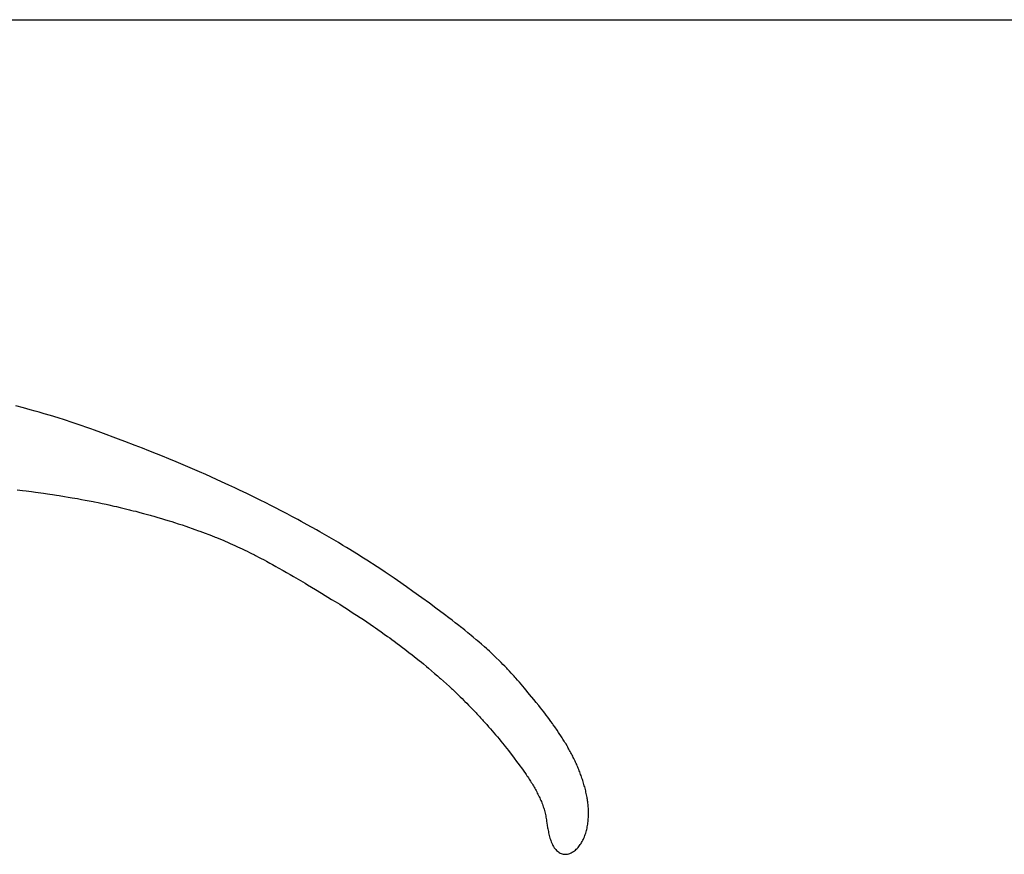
# Model space of a CAD drawing. Header units: inches. Extents: x 0 to 16, y 0 to 10.
# Tile 25 of 37: x 13.958 to 14.275, y 1.648 to 1.916. Entities that reach past the tile are written whole.
import ezdxf

# ---------------------------------------------------------------- set-up
doc = ezdxf.new("R2010")
doc.units = ezdxf.units.IN
doc.header["$LTSCALE"] = 0.935
doc.header["$MEASUREMENT"] = 0
doc.layers.get('0').update_dxf_attribs({"linetype": 'CONTINUOUS'})
doc.styles.get("Standard").update_dxf_attribs({"font": 'txt', "width": 0.8})

# ---------------------------------------------------------------- blocks, each defined once
blk = doc.blocks.new('*T23')
at = {"color": 2, "linetype": 'Continuous'}
for p, q in [((0, 0), (2.75, 0)), ((0, 0), (0, -1.875)), ((2.75, 0), (2.75, -1.875)), ((0, -0.75), (2.75, -0.75)), ((0, -1.25), (2.75, -1.25)), ((1.375, -1.25), (1.375, -1.5625)), ((0, -1.5625), (2.75, -1.5625)), ((0, -1.875), (2.75, -1.875))]:
    blk.add_line(p, q, dxfattribs=at)
at = {"color": 2, "linetype": 'Continuous', "attachment_point": 2, "line_spacing_factor": 0.9}
for s, insert, char_height, width in [('Apogee® Bonder', (1.375, -0.82812), 0.15625, 3.5), ('A', (0.6875, -1.32812), 0.15625, 0.25), ('A-TB', (2.0625, -1.32812), 0.15625, 1), ('\\Q15.0;ALL DIMENSIONS ARE IN INCHES', (1.375, -1.64354), 0.0825, 3.696)]:
    blk.add_mtext(s, dxfattribs=dict(at, insert=insert, char_height=char_height, width=width))

msp = doc.modelspace()

# ---------------------------------------------------------------- linework, layer by layer
at = {"color": 2, "linetype": 'Continuous'}
for p, q in [((13.95954, 1.79163), (13.95705, 1.79229)), ((13.9616, 1.79106), (13.95954, 1.79163)), ((13.96325, 1.7906), (13.9616, 1.79106)), ((13.96449, 1.79025), (13.96325, 1.7906)), ((13.96613, 1.78977), (13.96449, 1.79025)), ((13.96817, 1.78916), (13.96613, 1.78977)), ((13.97062, 1.78841), (13.96817, 1.78916)), ((13.97266, 1.78777), (13.97062, 1.78841)), ((13.97509, 1.78698), (13.97266, 1.78777)), ((13.97711, 1.78631), (13.97509, 1.78698)), ((13.97831, 1.7859), (13.97711, 1.78631)), ((13.97952, 1.78548), (13.97831, 1.7859)), ((13.98112, 1.78491), (13.97952, 1.78548)), ((13.98232, 1.78448), (13.98112, 1.78491)), ((13.98435, 1.78374), (13.98232, 1.78448)), ((13.99007, 1.78161), (13.98435, 1.78374)), ((13.99211, 1.78084), (13.99007, 1.78161)), ((13.99535, 1.77959), (13.99211, 1.78084)), ((13.99777, 1.77865), (13.99535, 1.77959)), ((13.99978, 1.77785), (13.99777, 1.77865)), ((14.00219, 1.77689), (13.99978, 1.77785)), ((14.00419, 1.77608), (14.00219, 1.77689)), ((14.00618, 1.77527), (14.00419, 1.77608)), ((14.00857, 1.77428), (14.00618, 1.77527)), ((14.01529, 1.77142), (14.00857, 1.77428)), ((14.01607, 1.77107), (14.01529, 1.77142)), ((14.01803, 1.77021), (14.01607, 1.77107)), ((14.02155, 1.76864), (14.01803, 1.77021)), ((14.02311, 1.76793), (14.02155, 1.76864)), ((14.02544, 1.76686), (14.02311, 1.76793)), ((13.95745, 1.76536), (13.95914, 1.76515)), ((13.95914, 1.76515), (13.96041, 1.765)), ((13.96041, 1.765), (13.9621, 1.76478)), ((13.9621, 1.76478), (13.96337, 1.76461)), ((14.02738, 1.76595), (14.02544, 1.76686)), ((14.02893, 1.76522), (14.02738, 1.76595)), ((14.03124, 1.76412), (14.02893, 1.76522)), ((13.96337, 1.76461), (13.96421, 1.76449)), ((13.96421, 1.76449), (13.9659, 1.76426)), ((13.9659, 1.76426), (13.96717, 1.76407)), ((13.96717, 1.76407), (13.96801, 1.76395)), ((13.96801, 1.76395), (13.96885, 1.76382)), ((13.96885, 1.76382), (13.97012, 1.76362)), ((13.97012, 1.76362), (13.97096, 1.76349)), ((13.97096, 1.76349), (13.97264, 1.76322)), ((13.97264, 1.76322), (13.9739, 1.76301)), ((13.9739, 1.76301), (13.97516, 1.76279)), ((13.97516, 1.76279), (13.97684, 1.76249)), ((13.97684, 1.76249), (13.97809, 1.76226)), ((13.97809, 1.76226), (13.97935, 1.76203)), ((13.97935, 1.76203), (13.9806, 1.76179)), ((13.9806, 1.76179), (13.98186, 1.76154)), ((14.03508, 1.76224), (14.03124, 1.76412)), ((14.03775, 1.76091), (14.03508, 1.76224)), ((13.98186, 1.76154), (13.98228, 1.76146)), ((13.98228, 1.76146), (13.98353, 1.7612)), ((13.98353, 1.7612), (13.98478, 1.76094)), ((13.98478, 1.76094), (13.98603, 1.76067)), ((13.98603, 1.76067), (13.98687, 1.76049)), ((13.98687, 1.76049), (13.98853, 1.76012)), ((13.98853, 1.76012), (13.98936, 1.75993)), ((13.98936, 1.75993), (13.99061, 1.75964)), ((13.99061, 1.75964), (13.99186, 1.75934)), ((13.99186, 1.75934), (13.99227, 1.75924)), ((13.99227, 1.75924), (13.99352, 1.75894)), ((13.99352, 1.75894), (13.99393, 1.75883)), ((13.99393, 1.75883), (13.99476, 1.75862)), ((13.99476, 1.75862), (13.99559, 1.75841)), ((13.99559, 1.75841), (13.99684, 1.75808)), ((14.03852, 1.76052), (14.03775, 1.76091)), ((14.04421, 1.75758), (14.03852, 1.76052)), ((13.99684, 1.75808), (13.99808, 1.75775)), ((13.99808, 1.75775), (13.99932, 1.75741)), ((13.99932, 1.75741), (14.00015, 1.75718)), ((14.00015, 1.75718), (14.00056, 1.75707)), ((14.00056, 1.75707), (14.00138, 1.75683)), ((14.00138, 1.75683), (14.00262, 1.75647)), ((14.00262, 1.75647), (14.00386, 1.75611)), ((14.00386, 1.75611), (14.0051, 1.75573)), ((14.0051, 1.75573), (14.00633, 1.75535)), ((14.00633, 1.75535), (14.00715, 1.75509)), ((14.04572, 1.75678), (14.04421, 1.75758)), ((14.0476, 1.75577), (14.04572, 1.75678)), ((14.04873, 1.75515), (14.0476, 1.75577)), ((14.00715, 1.75509), (14.00798, 1.75483)), ((14.00798, 1.75483), (14.00921, 1.75443)), ((14.00921, 1.75443), (14.01044, 1.75402)), ((14.01044, 1.75402), (14.01167, 1.7536)), ((14.01167, 1.7536), (14.01249, 1.75332)), ((14.01249, 1.75332), (14.01372, 1.75289)), ((14.01372, 1.75289), (14.01454, 1.7526)), ((14.01454, 1.7526), (14.01577, 1.75216)), ((14.01577, 1.75216), (14.01618, 1.75201)), ((14.05061, 1.75412), (14.04873, 1.75515)), ((14.0536, 1.75245), (14.05061, 1.75412)), ((14.05472, 1.75182), (14.0536, 1.75245)), ((14.01618, 1.75201), (14.017, 1.7517)), ((14.017, 1.7517), (14.01781, 1.7514)), ((14.01781, 1.7514), (14.01904, 1.75093)), ((14.01904, 1.75093), (14.01985, 1.75061)), ((14.01985, 1.75061), (14.02108, 1.75013)), ((14.02108, 1.75013), (14.02148, 1.74997)), ((14.02148, 1.74997), (14.02228, 1.74965)), ((14.02228, 1.74965), (14.02308, 1.74932)), ((14.02308, 1.74932), (14.02387, 1.74899)), ((14.02387, 1.74899), (14.02427, 1.74882)), ((14.05621, 1.75096), (14.05472, 1.75182)), ((14.05769, 1.7501), (14.05621, 1.75096)), ((14.05917, 1.74923), (14.05769, 1.7501)), ((14.06065, 1.74836), (14.05917, 1.74923)), ((14.02427, 1.74882), (14.02506, 1.74848)), ((14.02506, 1.74848), (14.02585, 1.74813)), ((14.02585, 1.74813), (14.02664, 1.74778)), ((14.02664, 1.74778), (14.02742, 1.74742)), ((14.02742, 1.74742), (14.02782, 1.74724)), ((14.02782, 1.74724), (14.02821, 1.74706)), ((14.02821, 1.74706), (14.02899, 1.7467)), ((14.02899, 1.7467), (14.02978, 1.74633)), ((14.02978, 1.74633), (14.03056, 1.74595)), ((14.03056, 1.74595), (14.03134, 1.74557)), ((14.06213, 1.74747), (14.06065, 1.74836)), ((14.06323, 1.7468), (14.06213, 1.74747)), ((14.06434, 1.74613), (14.06323, 1.7468)), ((14.06654, 1.74477), (14.06434, 1.74613)), ((14.03134, 1.74557), (14.03212, 1.74519)), ((14.03212, 1.74519), (14.03251, 1.74499)), ((14.03251, 1.74499), (14.03367, 1.74441)), ((14.03367, 1.74441), (14.03406, 1.74421)), ((14.03406, 1.74421), (14.03522, 1.74361)), ((14.03522, 1.74361), (14.0356, 1.74341)), ((14.0356, 1.74341), (14.03676, 1.74281)), ((14.03676, 1.74281), (14.03753, 1.7424)), ((14.06874, 1.74339), (14.06654, 1.74477)), ((14.06983, 1.74269), (14.06874, 1.74339)), ((14.07311, 1.74057), (14.06983, 1.74269)), ((14.03753, 1.7424), (14.03868, 1.74178)), ((14.03868, 1.74178), (14.03944, 1.74136)), ((14.03944, 1.74136), (14.04059, 1.74073)), ((14.04059, 1.74073), (14.04135, 1.74031)), ((14.04135, 1.74031), (14.04287, 1.73945)), ((14.04287, 1.73945), (14.044, 1.7388)), ((14.07492, 1.73937), (14.07311, 1.74057)), ((14.044, 1.7388), (14.04514, 1.73815)), ((14.04514, 1.73815), (14.04627, 1.7375)), ((14.04627, 1.7375), (14.04777, 1.73662)), ((14.04777, 1.73662), (14.04852, 1.73617)), ((14.07564, 1.73888), (14.07492, 1.73937)), ((14.07853, 1.73693), (14.07564, 1.73888)), ((14.07961, 1.73618), (14.07853, 1.73693)), ((14.04852, 1.73617), (14.05001, 1.73529)), ((14.05001, 1.73529), (14.05075, 1.73484)), ((14.05075, 1.73484), (14.05335, 1.73328)), ((14.05335, 1.73328), (14.05519, 1.73216)), ((14.08248, 1.73418), (14.07961, 1.73618)), ((14.08461, 1.73266), (14.08248, 1.73418)), ((14.05519, 1.73216), (14.05849, 1.73013)), ((14.05849, 1.73013), (14.0596, 1.72945)), ((14.08743, 1.73064), (14.08461, 1.73266)), ((14.08989, 1.72887), (14.08743, 1.73064)), ((14.0596, 1.72945), (14.06033, 1.729)), ((14.06033, 1.729), (14.06107, 1.72854)), ((14.06107, 1.72854), (14.06216, 1.72785)), ((14.06216, 1.72785), (14.06326, 1.72715)), ((14.06326, 1.72715), (14.06435, 1.72646)), ((14.09199, 1.72733), (14.08989, 1.72887)), ((14.09477, 1.72526), (14.09199, 1.72733)), ((14.06435, 1.72646), (14.06543, 1.72575)), ((14.06543, 1.72575), (14.06652, 1.72505)), ((14.06652, 1.72505), (14.0676, 1.72434)), ((14.0676, 1.72434), (14.06867, 1.72362)), ((14.06867, 1.72362), (14.06974, 1.7229)), ((14.09615, 1.72422), (14.09477, 1.72526)), ((14.09718, 1.72343), (14.09615, 1.72422)), ((14.06974, 1.7229), (14.07081, 1.72218)), ((14.07081, 1.72218), (14.07188, 1.72145)), ((14.07188, 1.72145), (14.07258, 1.72096)), ((14.07258, 1.72096), (14.07329, 1.72047)), ((14.07329, 1.72047), (14.07434, 1.71974)), ((14.09821, 1.72264), (14.09718, 1.72343)), ((14.0989, 1.7221), (14.09821, 1.72264)), ((14.10026, 1.72103), (14.0989, 1.7221)), ((14.10059, 1.72076), (14.10026, 1.72103)), ((14.10127, 1.72022), (14.10059, 1.72076)), ((14.07434, 1.71974), (14.07539, 1.71899)), ((14.07539, 1.71899), (14.07644, 1.71824)), ((14.07644, 1.71824), (14.07714, 1.71774)), ((14.07714, 1.71774), (14.07783, 1.71724)), ((14.10228, 1.7194), (14.10127, 1.72022)), ((14.10328, 1.71858), (14.10228, 1.7194)), ((14.10394, 1.71802), (14.10328, 1.71858)), ((14.10494, 1.71718), (14.10394, 1.71802)), ((14.07783, 1.71724), (14.07852, 1.71673)), ((14.07852, 1.71673), (14.07955, 1.71597)), ((14.07955, 1.71597), (14.08024, 1.71546)), ((14.08024, 1.71546), (14.08126, 1.71468)), ((14.08126, 1.71468), (14.08195, 1.71417)), ((14.08195, 1.71417), (14.08262, 1.71365)), ((14.10526, 1.7169), (14.10494, 1.71718)), ((14.10592, 1.71634), (14.10526, 1.7169)), ((14.10657, 1.71577), (14.10592, 1.71634)), ((14.10755, 1.71491), (14.10657, 1.71577)), ((14.10819, 1.71434), (14.10755, 1.71491)), ((14.10851, 1.71405), (14.10819, 1.71434)), ((14.08262, 1.71365), (14.0833, 1.71312)), ((14.0833, 1.71312), (14.08431, 1.71233)), ((14.08431, 1.71233), (14.08498, 1.71181)), ((14.08498, 1.71181), (14.08565, 1.71127)), ((14.08565, 1.71127), (14.08665, 1.71047)), ((14.10915, 1.71346), (14.10851, 1.71405)), ((14.10978, 1.71288), (14.10915, 1.71346)), ((14.11042, 1.71228), (14.10978, 1.71288)), ((14.11104, 1.71169), (14.11042, 1.71228)), ((14.11135, 1.71139), (14.11104, 1.71169)), ((14.11229, 1.71048), (14.11135, 1.71139)), ((14.08665, 1.71047), (14.08731, 1.70993)), ((14.08731, 1.70993), (14.08798, 1.70939)), ((14.08798, 1.70939), (14.08896, 1.70858)), ((14.08896, 1.70858), (14.08962, 1.70803)), ((14.08962, 1.70803), (14.0906, 1.7072)), ((14.11259, 1.71018), (14.11229, 1.71048)), ((14.1129, 1.70988), (14.11259, 1.71018)), ((14.11351, 1.70926), (14.1129, 1.70988)), ((14.11412, 1.70864), (14.11351, 1.70926)), ((14.11472, 1.70802), (14.11412, 1.70864)), ((14.11502, 1.70771), (14.11472, 1.70802)), ((14.0906, 1.7072), (14.09157, 1.70637)), ((14.09157, 1.70637), (14.09254, 1.70553)), ((14.09254, 1.70553), (14.09318, 1.70497)), ((14.09318, 1.70497), (14.0935, 1.70469)), ((14.0935, 1.70469), (14.09445, 1.70383)), ((14.11561, 1.70708), (14.11502, 1.70771)), ((14.1162, 1.70644), (14.11561, 1.70708)), ((14.1165, 1.70612), (14.1162, 1.70644)), ((14.11708, 1.70548), (14.1165, 1.70612)), ((14.11737, 1.70515), (14.11708, 1.70548)), ((14.11766, 1.70483), (14.11737, 1.70515)), ((14.11823, 1.70417), (14.11766, 1.70483)), ((14.09445, 1.70383), (14.09541, 1.70297)), ((14.09541, 1.70297), (14.09635, 1.70211)), ((14.09635, 1.70211), (14.09698, 1.70153)), ((14.09698, 1.70153), (14.09729, 1.70124)), ((14.1188, 1.70351), (14.11823, 1.70417)), ((14.12043, 1.70157), (14.1188, 1.70351)), ((14.12206, 1.69963), (14.12043, 1.70157)), ((14.09729, 1.70124), (14.09822, 1.70036)), ((14.09822, 1.70036), (14.09915, 1.69947)), ((14.09915, 1.69947), (14.09976, 1.69888)), ((14.09976, 1.69888), (14.10037, 1.69828)), ((14.12341, 1.69799), (14.12206, 1.69963)), ((14.10037, 1.69828), (14.10098, 1.69768)), ((14.10098, 1.69768), (14.10129, 1.69738)), ((14.10129, 1.69738), (14.10189, 1.69677)), ((14.10189, 1.69677), (14.10249, 1.69616)), ((14.10249, 1.69616), (14.10279, 1.69586)), ((14.10279, 1.69586), (14.10339, 1.69524)), ((14.10339, 1.69524), (14.10428, 1.69432)), ((14.12422, 1.697), (14.12341, 1.69799)), ((14.12502, 1.696), (14.12422, 1.697)), ((14.12556, 1.69533), (14.12502, 1.696)), ((14.12609, 1.69466), (14.12556, 1.69533)), ((14.10428, 1.69432), (14.10487, 1.69369)), ((14.10487, 1.69369), (14.10517, 1.69338)), ((14.10517, 1.69338), (14.10604, 1.69244)), ((14.10604, 1.69244), (14.10633, 1.69212)), ((14.10633, 1.69212), (14.10691, 1.69149)), ((14.12661, 1.69398), (14.12609, 1.69466)), ((14.12713, 1.69331), (14.12661, 1.69398)), ((14.12739, 1.69297), (14.12713, 1.69331)), ((14.12791, 1.69229), (14.12739, 1.69297)), ((14.12842, 1.6916), (14.12791, 1.69229)), ((14.10691, 1.69149), (14.1072, 1.69117)), ((14.1072, 1.69117), (14.10778, 1.69053)), ((14.10778, 1.69053), (14.10835, 1.68989)), ((14.10835, 1.68989), (14.10892, 1.68924)), ((14.10892, 1.68924), (14.10949, 1.68859)), ((14.12893, 1.69091), (14.12842, 1.6916)), ((14.12943, 1.69022), (14.12893, 1.69091)), ((14.12968, 1.68987), (14.12943, 1.69022)), ((14.13017, 1.68917), (14.12968, 1.68987)), ((14.13042, 1.68882), (14.13017, 1.68917)), ((14.10949, 1.68859), (14.11005, 1.68794)), ((14.11005, 1.68794), (14.11061, 1.68728)), ((14.11061, 1.68728), (14.11117, 1.68662)), ((14.11117, 1.68662), (14.11172, 1.68595)), ((14.11172, 1.68595), (14.11227, 1.68529)), ((14.13066, 1.68847), (14.13042, 1.68882)), ((14.1309, 1.68812), (14.13066, 1.68847)), ((14.13138, 1.68741), (14.1309, 1.68812)), ((14.13162, 1.68706), (14.13138, 1.68741)), ((14.13208, 1.68634), (14.13162, 1.68706)), ((14.13254, 1.68562), (14.13208, 1.68634)), ((14.11227, 1.68529), (14.11282, 1.68461)), ((14.11282, 1.68461), (14.11336, 1.68394)), ((14.11336, 1.68394), (14.1139, 1.68326)), ((14.1139, 1.68326), (14.11417, 1.68292)), ((14.11417, 1.68292), (14.11471, 1.68223)), ((14.13277, 1.68526), (14.13254, 1.68562)), ((14.13322, 1.68454), (14.13277, 1.68526)), ((14.13344, 1.68418), (14.13322, 1.68454)), ((14.13366, 1.68381), (14.13344, 1.68418)), ((14.13409, 1.68308), (14.13366, 1.68381)), ((14.1343, 1.68271), (14.13409, 1.68308)), ((14.13451, 1.68234), (14.1343, 1.68271)), ((14.11471, 1.68223), (14.11524, 1.68154)), ((14.11524, 1.68154), (14.1171, 1.67911)), ((14.13472, 1.68197), (14.13451, 1.68234)), ((14.13492, 1.6816), (14.13472, 1.68197)), ((14.13513, 1.68123), (14.13492, 1.6816)), ((14.13533, 1.68086), (14.13513, 1.68123)), ((14.13553, 1.68048), (14.13533, 1.68086)), ((14.13572, 1.6801), (14.13553, 1.68048)), ((14.13591, 1.67973), (14.13572, 1.6801)), ((14.1361, 1.67935), (14.13591, 1.67973)), ((14.13629, 1.67897), (14.1361, 1.67935)), ((14.1171, 1.67911), (14.11789, 1.67807)), ((14.11789, 1.67807), (14.11867, 1.67703)), ((14.11867, 1.67703), (14.11893, 1.67668)), ((14.11893, 1.67668), (14.11945, 1.67598)), ((14.13648, 1.67859), (14.13629, 1.67897)), ((14.13666, 1.67821), (14.13648, 1.67859)), ((14.13684, 1.67782), (14.13666, 1.67821)), ((14.13701, 1.67744), (14.13684, 1.67782)), ((14.13719, 1.67705), (14.13701, 1.67744)), ((14.13736, 1.67667), (14.13719, 1.67705)), ((14.13753, 1.67628), (14.13736, 1.67667)), ((14.13769, 1.67589), (14.13753, 1.67628)), ((14.11945, 1.67598), (14.11996, 1.67527)), ((14.11996, 1.67527), (14.12021, 1.67492)), ((14.12021, 1.67492), (14.12071, 1.67421)), ((14.12071, 1.67421), (14.12096, 1.67385)), ((14.12096, 1.67385), (14.1212, 1.6735)), ((14.1212, 1.6735), (14.12145, 1.67314)), ((14.12145, 1.67314), (14.12169, 1.67278)), ((14.13785, 1.6755), (14.13769, 1.67589)), ((14.13801, 1.6751), (14.13785, 1.6755)), ((14.13816, 1.67471), (14.13801, 1.6751)), ((14.13832, 1.67432), (14.13816, 1.67471)), ((14.13847, 1.67392), (14.13832, 1.67432)), ((14.13861, 1.67352), (14.13847, 1.67392)), ((14.13875, 1.67312), (14.13861, 1.67352)), ((14.13889, 1.67272), (14.13875, 1.67312)), ((14.12169, 1.67278), (14.12193, 1.67241)), ((14.12193, 1.67241), (14.12216, 1.67205)), ((14.12216, 1.67205), (14.12239, 1.67169)), ((14.12239, 1.67169), (14.12262, 1.67132)), ((14.12262, 1.67132), (14.12285, 1.67095)), ((14.12285, 1.67095), (14.12308, 1.67058)), ((14.12308, 1.67058), (14.1233, 1.67021)), ((14.1233, 1.67021), (14.12352, 1.66983)), ((14.13903, 1.67232), (14.13889, 1.67272)), ((14.13916, 1.67192), (14.13903, 1.67232)), ((14.13929, 1.67151), (14.13916, 1.67192)), ((14.13941, 1.67111), (14.13929, 1.67151)), ((14.13953, 1.6707), (14.13941, 1.67111)), ((14.13965, 1.67029), (14.13953, 1.6707)), ((14.13977, 1.66988), (14.13965, 1.67029)), ((14.13988, 1.66947), (14.13977, 1.66988)), ((14.12352, 1.66983), (14.12373, 1.66946)), ((14.12373, 1.66946), (14.12394, 1.66908)), ((14.12394, 1.66908), (14.12415, 1.6687)), ((14.12415, 1.6687), (14.12435, 1.66832)), ((14.12435, 1.66832), (14.12455, 1.66793)), ((14.12455, 1.66793), (14.12475, 1.66754)), ((14.12475, 1.66754), (14.12494, 1.66715)), ((14.12494, 1.66715), (14.12513, 1.66676)), ((14.12513, 1.66676), (14.12531, 1.66637)), ((14.13998, 1.66905), (14.13988, 1.66947)), ((14.14008, 1.66864), (14.13998, 1.66905)), ((14.14018, 1.66822), (14.14008, 1.66864)), ((14.14028, 1.6678), (14.14018, 1.66822)), ((14.14037, 1.66738), (14.14028, 1.6678)), ((14.14046, 1.66696), (14.14037, 1.66738)), ((14.14054, 1.66654), (14.14046, 1.66696)), ((14.12531, 1.66637), (14.12549, 1.66597)), ((14.12549, 1.66597), (14.12567, 1.66557)), ((14.12567, 1.66557), (14.12584, 1.66516)), ((14.12584, 1.66516), (14.126, 1.66476)), ((14.126, 1.66476), (14.12617, 1.66435)), ((14.12617, 1.66435), (14.12632, 1.66394)), ((14.12632, 1.66394), (14.12647, 1.66352)), ((14.14061, 1.66618), (14.14054, 1.66654)), ((14.14067, 1.66581), (14.14061, 1.66618)), ((14.14072, 1.66543), (14.14067, 1.66581)), ((14.14078, 1.66505), (14.14072, 1.66543)), ((14.14082, 1.66466), (14.14078, 1.66505)), ((14.14087, 1.66427), (14.14082, 1.66466)), ((14.1409, 1.66387), (14.14087, 1.66427)), ((14.14093, 1.66346), (14.1409, 1.66387)), ((14.12647, 1.66352), (14.12661, 1.66312)), ((14.12661, 1.66312), (14.12674, 1.66271)), ((14.12674, 1.66271), (14.12685, 1.66229)), ((14.12685, 1.66229), (14.12696, 1.66188)), ((14.12696, 1.66188), (14.12706, 1.66146)), ((14.12706, 1.66146), (14.12715, 1.66104)), ((14.12715, 1.66104), (14.12724, 1.66062)), ((14.12724, 1.66062), (14.12732, 1.6602)), ((14.14096, 1.66305), (14.14093, 1.66346)), ((14.14098, 1.66264), (14.14096, 1.66305)), ((14.14096, 1.66009), (14.14098, 1.66052)), ((14.14099, 1.66222), (14.14098, 1.66264)), ((14.14098, 1.66052), (14.14099, 1.66095)), ((14.141, 1.6618), (14.14099, 1.66222)), ((14.14099, 1.66095), (14.141, 1.66137)), ((14.141, 1.66137), (14.141, 1.6618)), ((14.12732, 1.6602), (14.12739, 1.65978)), ((14.12739, 1.65978), (14.12747, 1.65935)), ((14.12747, 1.65935), (14.12754, 1.65893)), ((14.12754, 1.65893), (14.12774, 1.65765)), ((14.12774, 1.65765), (14.12787, 1.6568)), ((14.14061, 1.6571), (14.14068, 1.65752)), ((14.14068, 1.65752), (14.14075, 1.65795)), ((14.14075, 1.65795), (14.14081, 1.65837)), ((14.14081, 1.65837), (14.14086, 1.6588)), ((14.14086, 1.6588), (14.1409, 1.65923)), ((14.1409, 1.65923), (14.14093, 1.65966)), ((14.14093, 1.65966), (14.14096, 1.66009)), ((14.12787, 1.6568), (14.12795, 1.65638)), ((14.12795, 1.65638), (14.12802, 1.65595)), ((14.12802, 1.65595), (14.1281, 1.65553)), ((14.1281, 1.65553), (14.12819, 1.65511)), ((14.12819, 1.65511), (14.12828, 1.6547)), ((14.12828, 1.6547), (14.12839, 1.65428)), ((14.12839, 1.65428), (14.1285, 1.65387)), ((14.13969, 1.65386), (14.13983, 1.65425)), ((14.13983, 1.65425), (14.13997, 1.65464)), ((14.13997, 1.65464), (14.1401, 1.65504)), ((14.1401, 1.65504), (14.14022, 1.65544)), ((14.14022, 1.65544), (14.14033, 1.65585)), ((14.14033, 1.65585), (14.14043, 1.65626)), ((14.14043, 1.65626), (14.14052, 1.65668)), ((14.14052, 1.65668), (14.14061, 1.6571)), ((14.1285, 1.65387), (14.12862, 1.65346)), ((14.12862, 1.65346), (14.12875, 1.65305)), ((14.12875, 1.65305), (14.12889, 1.65265)), ((14.12889, 1.65265), (14.12904, 1.65224)), ((14.12904, 1.65224), (14.12921, 1.65185)), ((14.12921, 1.65185), (14.12939, 1.65145)), ((14.12939, 1.65145), (14.12958, 1.65108)), ((14.12958, 1.65108), (14.12979, 1.65072)), ((14.13787, 1.65074), (14.13812, 1.65105)), ((14.13812, 1.65105), (14.13835, 1.65137)), ((14.13835, 1.65137), (14.13858, 1.6517)), ((14.13858, 1.6517), (14.13879, 1.65204)), ((14.13879, 1.65204), (14.13899, 1.65239)), ((14.13899, 1.65239), (14.13918, 1.65274)), ((14.13918, 1.65274), (14.13936, 1.65311)), ((14.13936, 1.65311), (14.13953, 1.65348)), ((14.13953, 1.65348), (14.13969, 1.65386)), ((14.12979, 1.65072), (14.13001, 1.65038)), ((14.13001, 1.65038), (14.13025, 1.65006)), ((14.13025, 1.65006), (14.1305, 1.64977)), ((14.1305, 1.64977), (14.13076, 1.64949)), ((14.13076, 1.64949), (14.13103, 1.64924)), ((14.13103, 1.64924), (14.13132, 1.64902)), ((14.13132, 1.64902), (14.13161, 1.64882)), ((14.13161, 1.64882), (14.13192, 1.64865)), ((14.13192, 1.64865), (14.13223, 1.64851)), ((14.13223, 1.64851), (14.13255, 1.6484)), ((14.13255, 1.6484), (14.13288, 1.64832)), ((14.13288, 1.64832), (14.13322, 1.64827)), ((14.13322, 1.64827), (14.13357, 1.64825)), ((14.13357, 1.64825), (14.13392, 1.64827)), ((14.13392, 1.64827), (14.13428, 1.64832)), ((14.13428, 1.64832), (14.13464, 1.64841)), ((14.13464, 1.64841), (14.13501, 1.64853)), ((14.13501, 1.64853), (14.13539, 1.6487)), ((14.13539, 1.6487), (14.13576, 1.6489)), ((14.13576, 1.6489), (14.13614, 1.64915)), ((14.13614, 1.64915), (14.13646, 1.64938)), ((14.13646, 1.64938), (14.13677, 1.64963)), ((14.13677, 1.64963), (14.13706, 1.64989)), ((14.13706, 1.64989), (14.13735, 1.65016)), ((14.13735, 1.65016), (14.13762, 1.65045)), ((14.13762, 1.65045), (14.13787, 1.65074))]:
    msp.add_line(p, q, dxfattribs=at)

# ---------------------------------------------------------------- block references
msp.add_blockref('*T23', (13.225, 1.91632))

doc.saveas('drawing.dxf')
